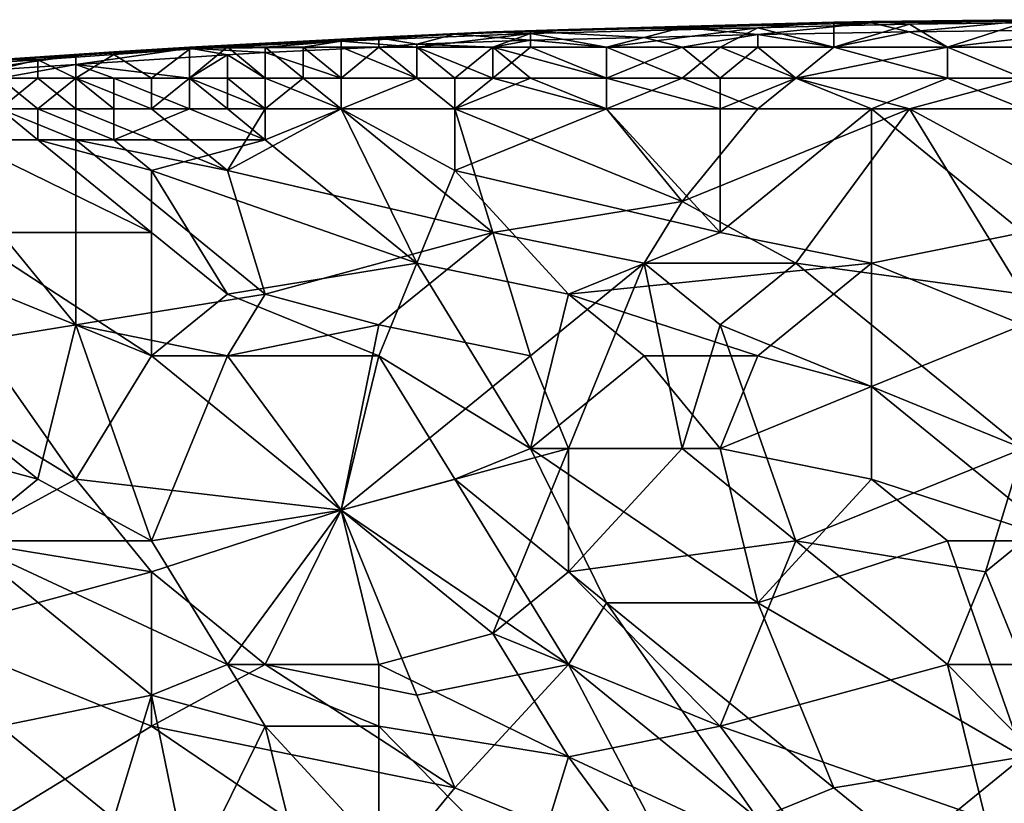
# Model space of a CAD drawing. Extents: x -0.7 to 0.7, y -0.35 to 0.35.
# Tile 127 of 226: x -0.14 to -0.04, y 0.27 to 0.35. Entities that reach past the tile are written whole.
import ezdxf

# ---------------------------------------------------------------- set-up
doc = ezdxf.new("R2010")
doc.units = 0

msp = doc.modelspace()

# ---------------------------------------------------------------- linework, layer by layer
for points in [[(-0.080158, 0.348745, 0.42714), (-0.061066, 0.348931, 0.432032), (-0.053428, 0.349478, 0.42714)], [(-0.080158, 0.348745, 0.42714), (-0.053428, 0.349478, 0.42714), (-0.068703, 0.348951, 0.422247)], [(-0.068703, 0.348951, 0.422247), (-0.053428, 0.349478, 0.42714), (-0.04961, 0.349409, 0.422247)], [(-0.068703, 0.348951, 0.422247), (-0.04961, 0.349409, 0.422247), (-0.061066, 0.348231, 0.417355)], [(-0.061066, 0.348931, 0.432032), (-0.053428, 0.349129, 0.432032), (-0.053428, 0.349478, 0.42714)], [(-0.061066, 0.348231, 0.417355), (-0.04961, 0.349409, 0.422247), (-0.045791, 0.348501, 0.417355)], [(-0.053428, 0.349129, 0.432032), (-0.045791, 0.349275, 0.432032), (-0.04961, 0.34955, 0.42714)], [(-0.053428, 0.349478, 0.42714), (-0.053428, 0.349129, 0.432032), (-0.04961, 0.34955, 0.42714)], [(-0.053428, 0.349478, 0.42714), (-0.04961, 0.34955, 0.42714), (-0.04961, 0.349409, 0.422247)], [(-0.053428, 0.349129, 0.432032), (-0.053428, 0.346971, 0.435542), (-0.045791, 0.349275, 0.432032)], [(-0.053428, 0.346971, 0.435542), (-0.041973, 0.346971, 0.435697), (-0.045791, 0.349275, 0.432032)], [(-0.04961, 0.34955, 0.42714), (-0.045791, 0.349275, 0.432032), (-0.034336, 0.349735, 0.42714)], [(-0.04961, 0.34955, 0.42714), (-0.034336, 0.349735, 0.42714), (-0.034336, 0.349602, 0.422247)], [(-0.04961, 0.349409, 0.422247), (-0.04961, 0.34955, 0.42714), (-0.034336, 0.349602, 0.422247)], [(-0.04961, 0.349409, 0.422247), (-0.034336, 0.349602, 0.422247), (-0.045791, 0.348501, 0.417355)], [(-0.045791, 0.349275, 0.432032), (-0.034336, 0.349431, 0.432032), (-0.034336, 0.349735, 0.42714)], [(-0.045791, 0.348501, 0.417355), (-0.034336, 0.349602, 0.422247), (-0.026699, 0.348743, 0.417355)], [(-0.045791, 0.349275, 0.432032), (-0.041973, 0.346971, 0.435697), (-0.034336, 0.349431, 0.432032)], [(-0.041973, 0.346971, 0.435697), (-0.034336, 0.346971, 0.43582), (-0.034336, 0.349431, 0.432032)], [(-0.10307, 0.347566, 0.432032), (-0.083977, 0.348341, 0.432032), (-0.087796, 0.348501, 0.42714)], [(-0.099251, 0.347991, 0.42714), (-0.10307, 0.347566, 0.432032), (-0.087796, 0.348501, 0.42714)], [(-0.10307, 0.347566, 0.432032), (-0.095433, 0.346971, 0.433956), (-0.083977, 0.348341, 0.432032)], [(-0.099251, 0.347991, 0.42714), (-0.087796, 0.348501, 0.42714), (-0.091614, 0.348272, 0.422247)], [(-0.099251, 0.347905, 0.422247), (-0.099251, 0.347991, 0.42714), (-0.091614, 0.348272, 0.422247)], [(-0.099251, 0.347905, 0.422247), (-0.091614, 0.348272, 0.422247), (-0.095433, 0.347262, 0.417355)], [(-0.095433, 0.346971, 0.433956), (-0.087796, 0.346971, 0.434436), (-0.083977, 0.348341, 0.432032)], [(-0.095433, 0.347262, 0.417355), (-0.091614, 0.348272, 0.422247), (-0.083977, 0.347662, 0.417355)], [(-0.091614, 0.348272, 0.422247), (-0.087796, 0.348501, 0.42714), (-0.083977, 0.348536, 0.422247)], [(-0.091614, 0.348272, 0.422247), (-0.083977, 0.348536, 0.422247), (-0.083977, 0.347662, 0.417355)], [(-0.087796, 0.348501, 0.42714), (-0.083977, 0.348341, 0.432032), (-0.080158, 0.348745, 0.42714)], [(-0.087796, 0.348501, 0.42714), (-0.080158, 0.348745, 0.42714), (-0.083977, 0.348536, 0.422247)], [(-0.087796, 0.346971, 0.434436), (-0.07634, 0.346971, 0.434913), (-0.083977, 0.348341, 0.432032)], [(-0.083977, 0.348536, 0.422247), (-0.080158, 0.348745, 0.42714), (-0.068703, 0.348951, 0.422247)], [(-0.083977, 0.348536, 0.422247), (-0.068703, 0.348951, 0.422247), (-0.072521, 0.347955, 0.417355)], [(-0.083977, 0.348341, 0.432032), (-0.07634, 0.346971, 0.434913), (-0.061066, 0.348931, 0.432032)], [(-0.083977, 0.348341, 0.432032), (-0.061066, 0.348931, 0.432032), (-0.080158, 0.348745, 0.42714)], [(-0.083977, 0.347662, 0.417355), (-0.083977, 0.348536, 0.422247), (-0.072521, 0.347955, 0.417355)], [(-0.07634, 0.346971, 0.434913), (-0.064884, 0.346971, 0.435263), (-0.061066, 0.348931, 0.432032)], [(-0.072521, 0.347955, 0.417355), (-0.068703, 0.348951, 0.422247), (-0.061066, 0.348231, 0.417355)], [(-0.061066, 0.348231, 0.417355), (-0.068703, 0.346971, 0.415225), (-0.072521, 0.347955, 0.417355)], [(-0.061066, 0.346971, 0.414947), (-0.068703, 0.346971, 0.415225), (-0.061066, 0.348231, 0.417355)], [(-0.064884, 0.346971, 0.435263), (-0.053428, 0.346971, 0.435542), (-0.061066, 0.348931, 0.432032)], [(-0.061066, 0.348931, 0.432032), (-0.053428, 0.346971, 0.435542), (-0.053428, 0.349129, 0.432032)], [(-0.045791, 0.348501, 0.417355), (-0.053428, 0.346971, 0.414718), (-0.061066, 0.348231, 0.417355)], [(-0.053428, 0.346971, 0.414718), (-0.061066, 0.346971, 0.414947), (-0.061066, 0.348231, 0.417355)], [(-0.041973, 0.346971, 0.414487), (-0.053428, 0.346971, 0.414718), (-0.045791, 0.348501, 0.417355)], [(-0.026699, 0.348743, 0.417355), (-0.041973, 0.346971, 0.414487), (-0.045791, 0.348501, 0.417355)], [(-0.026699, 0.346971, 0.414258), (-0.041973, 0.346971, 0.414487), (-0.026699, 0.348743, 0.417355)], [(-0.118344, 0.346986, 0.42714), (-0.114525, 0.346997, 0.432032), (-0.099251, 0.347991, 0.42714)], [(-0.118344, 0.346986, 0.42714), (-0.099251, 0.347991, 0.42714), (-0.099251, 0.347905, 0.422247)], [(-0.099251, 0.346971, 0.417095), (-0.118344, 0.346865, 0.422247), (-0.099251, 0.347905, 0.422247)], [(-0.118344, 0.346865, 0.422247), (-0.118344, 0.346986, 0.42714), (-0.099251, 0.347905, 0.422247)], [(-0.114525, 0.346997, 0.432032), (-0.10307, 0.347566, 0.432032), (-0.099251, 0.347991, 0.42714)], [(-0.114525, 0.346997, 0.432032), (-0.110707, 0.346971, 0.43253), (-0.10307, 0.347566, 0.432032)], [(-0.110707, 0.346971, 0.43253), (-0.106888, 0.346971, 0.432946), (-0.10307, 0.347566, 0.432032)], [(-0.106888, 0.346971, 0.432946), (-0.10307, 0.346971, 0.433328), (-0.10307, 0.347566, 0.432032)], [(-0.10307, 0.346971, 0.433328), (-0.095433, 0.346971, 0.433956), (-0.10307, 0.347566, 0.432032)], [(-0.095433, 0.347262, 0.417355), (-0.099251, 0.346971, 0.417095), (-0.099251, 0.347905, 0.422247)], [(-0.095433, 0.346971, 0.416697), (-0.099251, 0.346971, 0.417095), (-0.095433, 0.347262, 0.417355)], [(-0.083977, 0.347662, 0.417355), (-0.087796, 0.346971, 0.416127), (-0.095433, 0.347262, 0.417355)], [(-0.087796, 0.346971, 0.416127), (-0.095433, 0.346971, 0.416697), (-0.095433, 0.347262, 0.417355)], [(-0.083977, 0.346971, 0.4159), (-0.087796, 0.346971, 0.416127), (-0.083977, 0.347662, 0.417355)], [(-0.072521, 0.347955, 0.417355), (-0.07634, 0.346971, 0.415542), (-0.083977, 0.347662, 0.417355)], [(-0.07634, 0.346971, 0.415542), (-0.083977, 0.346971, 0.4159), (-0.083977, 0.347662, 0.417355)], [(-0.068703, 0.346971, 0.415225), (-0.07634, 0.346971, 0.415542), (-0.072521, 0.347955, 0.417355)], [(-0.137437, 0.345724, 0.42714), (-0.133618, 0.345692, 0.432032), (-0.125981, 0.3465, 0.42714)], [(-0.137437, 0.345724, 0.42714), (-0.125981, 0.3465, 0.42714), (-0.1298, 0.346127, 0.422247)], [(-0.133618, 0.345692, 0.432032), (-0.125981, 0.346233, 0.432032), (-0.125981, 0.3465, 0.42714)], [(-0.133618, 0.345692, 0.432032), (-0.1298, 0.343863, 0.43548), (-0.125981, 0.346233, 0.432032)], [(-0.1298, 0.34523, 0.417355), (-0.118344, 0.346865, 0.422247), (-0.114525, 0.346202, 0.417355)], [(-0.1298, 0.346127, 0.422247), (-0.125981, 0.3465, 0.42714), (-0.118344, 0.346865, 0.422247)], [(-0.1298, 0.346127, 0.422247), (-0.118344, 0.346865, 0.422247), (-0.1298, 0.34523, 0.417355)], [(-0.1298, 0.343863, 0.43548), (-0.122163, 0.343863, 0.435929), (-0.125981, 0.346233, 0.432032)], [(-0.118344, 0.346986, 0.42714), (-0.125981, 0.346233, 0.432032), (-0.118344, 0.346753, 0.432032)], [(-0.125981, 0.3465, 0.42714), (-0.125981, 0.346233, 0.432032), (-0.118344, 0.346986, 0.42714)], [(-0.125981, 0.3465, 0.42714), (-0.118344, 0.346986, 0.42714), (-0.118344, 0.346865, 0.422247)], [(-0.125981, 0.346233, 0.432032), (-0.122163, 0.343863, 0.435929), (-0.118344, 0.346753, 0.432032)], [(-0.122163, 0.343863, 0.435929), (-0.118344, 0.343863, 0.436112), (-0.118344, 0.346753, 0.432032)], [(-0.114525, 0.346997, 0.432032), (-0.118344, 0.343863, 0.436112), (-0.110707, 0.343863, 0.436388)], [(-0.118344, 0.346753, 0.432032), (-0.118344, 0.343863, 0.436112), (-0.114525, 0.346997, 0.432032)], [(-0.118344, 0.346986, 0.42714), (-0.118344, 0.346753, 0.432032), (-0.114525, 0.346997, 0.432032)], [(-0.118344, 0.346865, 0.422247), (-0.099251, 0.346971, 0.417095), (-0.110707, 0.346436, 0.417355)], [(-0.114525, 0.346202, 0.417355), (-0.118344, 0.346865, 0.422247), (-0.110707, 0.346436, 0.417355)], [(-0.110707, 0.343863, 0.436388), (-0.110707, 0.346971, 0.43253), (-0.114525, 0.346997, 0.432032)], [(-0.110707, 0.346436, 0.417355), (-0.110707, 0.343863, 0.413568), (-0.114525, 0.346202, 0.417355)], [(-0.099251, 0.346971, 0.417095), (-0.10307, 0.343863, 0.413274), (-0.110707, 0.346436, 0.417355)], [(-0.106888, 0.343863, 0.436476), (-0.106888, 0.346971, 0.432946), (-0.110707, 0.346971, 0.43253)], [(-0.110707, 0.343863, 0.436388), (-0.106888, 0.343863, 0.436476), (-0.110707, 0.346971, 0.43253)], [(-0.10307, 0.343863, 0.413274), (-0.110707, 0.343863, 0.413568), (-0.110707, 0.346436, 0.417355)], [(-0.10307, 0.343863, 0.436568), (-0.10307, 0.346971, 0.433328), (-0.106888, 0.346971, 0.432946)], [(-0.106888, 0.343863, 0.436476), (-0.10307, 0.343863, 0.436568), (-0.106888, 0.346971, 0.432946)], [(-0.095433, 0.343863, 0.436678), (-0.095433, 0.346971, 0.433956), (-0.10307, 0.346971, 0.433328)], [(-0.10307, 0.343863, 0.436568), (-0.095433, 0.343863, 0.436678), (-0.10307, 0.346971, 0.433328)], [(-0.10307, 0.343863, 0.413274), (-0.099251, 0.346971, 0.417095), (-0.095433, 0.343863, 0.413077)], [(-0.095433, 0.343863, 0.413077), (-0.099251, 0.346971, 0.417095), (-0.095433, 0.346971, 0.416697)], [(-0.095433, 0.343863, 0.436678), (-0.091614, 0.343863, 0.436729), (-0.095433, 0.346971, 0.433956)], [(-0.087796, 0.343863, 0.412935), (-0.095433, 0.346971, 0.416697), (-0.087796, 0.346971, 0.416127)], [(-0.095433, 0.343863, 0.413077), (-0.095433, 0.346971, 0.416697), (-0.087796, 0.343863, 0.412935)], [(-0.091614, 0.343863, 0.436729), (-0.087796, 0.346971, 0.434436), (-0.095433, 0.346971, 0.433956)], [(-0.091614, 0.343863, 0.436729), (-0.083977, 0.343863, 0.436769), (-0.087796, 0.346971, 0.434436)], [(-0.07634, 0.343863, 0.436832), (-0.07634, 0.346971, 0.434913), (-0.087796, 0.346971, 0.434436)], [(-0.083977, 0.343863, 0.436769), (-0.07634, 0.343863, 0.436832), (-0.087796, 0.346971, 0.434436)], [(-0.087796, 0.343863, 0.412935), (-0.083977, 0.346971, 0.4159), (-0.07634, 0.343863, 0.412814)], [(-0.087796, 0.343863, 0.412935), (-0.087796, 0.346971, 0.416127), (-0.083977, 0.346971, 0.4159)], [(-0.07634, 0.343863, 0.412814), (-0.083977, 0.346971, 0.4159), (-0.07634, 0.346971, 0.415542)], [(-0.07634, 0.343863, 0.412814), (-0.068703, 0.346971, 0.415225), (-0.064884, 0.343863, 0.412747)], [(-0.068703, 0.343863, 0.43685), (-0.064884, 0.346971, 0.435263), (-0.07634, 0.346971, 0.434913)], [(-0.07634, 0.343863, 0.436832), (-0.068703, 0.343863, 0.43685), (-0.07634, 0.346971, 0.434913)], [(-0.07634, 0.343863, 0.412814), (-0.07634, 0.346971, 0.415542), (-0.068703, 0.346971, 0.415225)], [(-0.068703, 0.343863, 0.43685), (-0.057247, 0.343863, 0.436879), (-0.064884, 0.346971, 0.435263)], [(-0.064884, 0.343863, 0.412747), (-0.068703, 0.346971, 0.415225), (-0.061066, 0.346971, 0.414947)], [(-0.064884, 0.343863, 0.412747), (-0.061066, 0.346971, 0.414947), (-0.057247, 0.343863, 0.412707)], [(-0.057247, 0.343863, 0.436879), (-0.053428, 0.346971, 0.435542), (-0.064884, 0.346971, 0.435263)], [(-0.057247, 0.343863, 0.412707), (-0.061066, 0.346971, 0.414947), (-0.053428, 0.346971, 0.414718)], [(-0.057247, 0.343863, 0.436879), (-0.034336, 0.343863, 0.43692), (-0.041973, 0.346971, 0.435697)], [(-0.057247, 0.343863, 0.436879), (-0.041973, 0.346971, 0.435697), (-0.053428, 0.346971, 0.435542)], [(-0.057247, 0.343863, 0.412707), (-0.053428, 0.346971, 0.414718), (-0.041973, 0.343863, 0.412666)], [(-0.041973, 0.343863, 0.412666), (-0.053428, 0.346971, 0.414718), (-0.041973, 0.346971, 0.414487)], [(-0.034336, 0.343863, 0.412634), (-0.041973, 0.346971, 0.414487), (-0.026699, 0.346971, 0.414258)], [(-0.034336, 0.343863, 0.43692), (-0.034336, 0.346971, 0.43582), (-0.041973, 0.346971, 0.435697)], [(-0.041973, 0.343863, 0.412666), (-0.041973, 0.346971, 0.414487), (-0.034336, 0.343863, 0.412634)], [(-0.148893, 0.34486, 0.422247), (-0.1298, 0.346127, 0.422247), (-0.141255, 0.34449, 0.417355)], [(-0.148893, 0.34486, 0.422247), (-0.137437, 0.345724, 0.42714), (-0.1298, 0.346127, 0.422247)], [(-0.145074, 0.344958, 0.432032), (-0.133618, 0.345692, 0.432032), (-0.137437, 0.345724, 0.42714)], [(-0.145074, 0.344958, 0.432032), (-0.141255, 0.343863, 0.434526), (-0.133618, 0.345692, 0.432032)], [(-0.141255, 0.34449, 0.417355), (-0.1298, 0.346127, 0.422247), (-0.1298, 0.34523, 0.417355)], [(-0.141255, 0.343863, 0.434526), (-0.133618, 0.343863, 0.43518), (-0.133618, 0.345692, 0.432032)], [(-0.133618, 0.343863, 0.43518), (-0.1298, 0.343863, 0.43548), (-0.133618, 0.345692, 0.432032)], [(-0.114525, 0.346202, 0.417355), (-0.118344, 0.343863, 0.413944), (-0.1298, 0.34523, 0.417355)], [(-0.114525, 0.343863, 0.413743), (-0.118344, 0.343863, 0.413944), (-0.114525, 0.346202, 0.417355)], [(-0.110707, 0.343863, 0.413568), (-0.114525, 0.343863, 0.413743), (-0.114525, 0.346202, 0.417355)], [(-0.1298, 0.34523, 0.417355), (-0.137437, 0.343863, 0.415574), (-0.141255, 0.34449, 0.417355)], [(-0.1298, 0.343863, 0.414822), (-0.137437, 0.343863, 0.415574), (-0.1298, 0.34523, 0.417355)], [(-0.125981, 0.343863, 0.414486), (-0.1298, 0.343863, 0.414822), (-0.1298, 0.34523, 0.417355)], [(-0.118344, 0.343863, 0.413944), (-0.125981, 0.343863, 0.414486), (-0.1298, 0.34523, 0.417355)], [(-0.137437, 0.340756, 0.436773), (-0.133618, 0.343863, 0.43518), (-0.141255, 0.343863, 0.434526)], [(-0.137437, 0.340756, 0.436773), (-0.1298, 0.340756, 0.436839), (-0.133618, 0.343863, 0.43518)], [(-0.133618, 0.340756, 0.412729), (-0.137437, 0.343863, 0.415574), (-0.1298, 0.343863, 0.414822)], [(-0.137437, 0.340756, 0.412815), (-0.137437, 0.343863, 0.415574), (-0.133618, 0.340756, 0.412729)], [(-0.133618, 0.340756, 0.412729), (-0.1298, 0.343863, 0.414822), (-0.125981, 0.340756, 0.412649)], [(-0.1298, 0.340756, 0.436839), (-0.1298, 0.343863, 0.43548), (-0.133618, 0.343863, 0.43518)], [(-0.122163, 0.340756, 0.436866), (-0.122163, 0.343863, 0.435929), (-0.1298, 0.343863, 0.43548)], [(-0.1298, 0.340756, 0.436839), (-0.122163, 0.340756, 0.436866), (-0.1298, 0.343863, 0.43548)], [(-0.125981, 0.340756, 0.412649), (-0.1298, 0.343863, 0.414822), (-0.125981, 0.343863, 0.414486)], [(-0.118344, 0.340756, 0.41259), (-0.125981, 0.343863, 0.414486), (-0.118344, 0.343863, 0.413944)], [(-0.125981, 0.340756, 0.412649), (-0.125981, 0.343863, 0.414486), (-0.118344, 0.340756, 0.41259)], [(-0.122163, 0.340756, 0.436866), (-0.110707, 0.340756, 0.436896), (-0.118344, 0.343863, 0.436112)], [(-0.122163, 0.340756, 0.436866), (-0.118344, 0.343863, 0.436112), (-0.122163, 0.343863, 0.435929)], [(-0.110707, 0.340756, 0.436896), (-0.110707, 0.343863, 0.436388), (-0.118344, 0.343863, 0.436112)], [(-0.114525, 0.340756, 0.412573), (-0.118344, 0.343863, 0.413944), (-0.114525, 0.343863, 0.413743)], [(-0.118344, 0.340756, 0.41259), (-0.118344, 0.343863, 0.413944), (-0.114525, 0.340756, 0.412573)], [(-0.110707, 0.340756, 0.412555), (-0.114525, 0.343863, 0.413743), (-0.110707, 0.343863, 0.413568)], [(-0.114525, 0.340756, 0.412573), (-0.114525, 0.343863, 0.413743), (-0.110707, 0.340756, 0.412555)], [(-0.110707, 0.340756, 0.412555), (-0.110707, 0.343863, 0.413568), (-0.10307, 0.340756, 0.412532)], [(-0.110707, 0.340756, 0.436896), (-0.106888, 0.343863, 0.436476), (-0.110707, 0.343863, 0.436388)], [(-0.110707, 0.340756, 0.436896), (-0.10307, 0.340756, 0.436913), (-0.106888, 0.343863, 0.436476)], [(-0.10307, 0.340756, 0.412532), (-0.110707, 0.343863, 0.413568), (-0.10307, 0.343863, 0.413274)], [(-0.10307, 0.340756, 0.436913), (-0.10307, 0.343863, 0.436568), (-0.106888, 0.343863, 0.436476)], [(-0.095433, 0.343863, 0.436678), (-0.10307, 0.343863, 0.436568), (-0.10307, 0.340756, 0.436913)], [(-0.091614, 0.340756, 0.436936), (-0.095433, 0.343863, 0.436678), (-0.10307, 0.340756, 0.436913)], [(-0.10307, 0.340756, 0.412532), (-0.095433, 0.343863, 0.413077), (-0.091614, 0.340756, 0.412491)], [(-0.10307, 0.340756, 0.412532), (-0.10307, 0.343863, 0.413274), (-0.095433, 0.343863, 0.413077)], [(-0.091614, 0.343863, 0.436729), (-0.095433, 0.343863, 0.436678), (-0.091614, 0.340756, 0.436936)], [(-0.091614, 0.340756, 0.412491), (-0.095433, 0.343863, 0.413077), (-0.087796, 0.343863, 0.412935)], [(-0.07634, 0.340756, 0.436942), (-0.083977, 0.343863, 0.436769), (-0.091614, 0.340756, 0.436936)], [(-0.091614, 0.340756, 0.412491), (-0.087796, 0.343863, 0.412935), (-0.07634, 0.340756, 0.412518)], [(-0.083977, 0.343863, 0.436769), (-0.091614, 0.343863, 0.436729), (-0.091614, 0.340756, 0.436936)], [(-0.07634, 0.340756, 0.412518), (-0.087796, 0.343863, 0.412935), (-0.07634, 0.343863, 0.412814)], [(-0.07634, 0.343863, 0.436832), (-0.083977, 0.343863, 0.436769), (-0.07634, 0.340756, 0.436942)], [(-0.068703, 0.343863, 0.43685), (-0.07634, 0.343863, 0.436832), (-0.07634, 0.340756, 0.436942)], [(-0.07634, 0.340756, 0.412518), (-0.07634, 0.343863, 0.412814), (-0.064884, 0.340756, 0.41252)], [(-0.061066, 0.340756, 0.436943), (-0.068703, 0.343863, 0.43685), (-0.07634, 0.340756, 0.436942)], [(-0.064884, 0.340756, 0.41252), (-0.07634, 0.343863, 0.412814), (-0.064884, 0.343863, 0.412747)], [(-0.057247, 0.343863, 0.436879), (-0.068703, 0.343863, 0.43685), (-0.061066, 0.340756, 0.436943)], [(-0.064884, 0.340756, 0.41252), (-0.057247, 0.343863, 0.412707), (-0.04961, 0.340756, 0.412516)], [(-0.064884, 0.340756, 0.41252), (-0.064884, 0.343863, 0.412747), (-0.057247, 0.343863, 0.412707)], [(-0.061066, 0.340756, 0.436943), (-0.045791, 0.340756, 0.436955), (-0.057247, 0.343863, 0.436879)], [(-0.034336, 0.343863, 0.43692), (-0.057247, 0.343863, 0.436879), (-0.045791, 0.340756, 0.436955)], [(-0.04961, 0.340756, 0.412516), (-0.057247, 0.343863, 0.412707), (-0.041973, 0.343863, 0.412666)], [(-0.04961, 0.340756, 0.412516), (-0.041973, 0.343863, 0.412666), (-0.034336, 0.340756, 0.412519)], [(-0.034336, 0.334542, 0.436967), (-0.034336, 0.343863, 0.43692), (-0.045791, 0.340756, 0.436955)], [(-0.034336, 0.340756, 0.412519), (-0.041973, 0.343863, 0.412666), (-0.034336, 0.343863, 0.412634)], [(-0.145074, 0.337649, 0.436866), (-0.1298, 0.337649, 0.436908), (-0.137437, 0.340756, 0.436773)], [(-0.141255, 0.337649, 0.412511), (-0.137437, 0.340756, 0.412815), (-0.133618, 0.337649, 0.412512)], [(-0.133618, 0.337649, 0.412512), (-0.137437, 0.340756, 0.412815), (-0.133618, 0.340756, 0.412729)], [(-0.1298, 0.337649, 0.436908), (-0.1298, 0.340756, 0.436839), (-0.137437, 0.340756, 0.436773)], [(-0.125981, 0.337649, 0.412499), (-0.133618, 0.340756, 0.412729), (-0.125981, 0.340756, 0.412649)], [(-0.133618, 0.337649, 0.412512), (-0.133618, 0.340756, 0.412729), (-0.125981, 0.337649, 0.412499)], [(-0.114525, 0.334542, 0.436936), (-0.122163, 0.340756, 0.436866), (-0.1298, 0.340756, 0.436839)], [(-0.1298, 0.337649, 0.436908), (-0.114525, 0.334542, 0.436936), (-0.1298, 0.340756, 0.436839)], [(-0.125981, 0.337649, 0.412499), (-0.118344, 0.340756, 0.41259), (-0.110707, 0.337649, 0.412523)], [(-0.125981, 0.337649, 0.412499), (-0.125981, 0.340756, 0.412649), (-0.118344, 0.340756, 0.41259)], [(-0.114525, 0.334542, 0.436936), (-0.110707, 0.340756, 0.436896), (-0.122163, 0.340756, 0.436866)], [(-0.110707, 0.337649, 0.412523), (-0.118344, 0.340756, 0.41259), (-0.114525, 0.340756, 0.412573)], [(-0.110707, 0.337649, 0.412523), (-0.114525, 0.340756, 0.412573), (-0.110707, 0.340756, 0.412555)], [(-0.10307, 0.340756, 0.436913), (-0.110707, 0.340756, 0.436896), (-0.114525, 0.334542, 0.436936)], [(-0.087796, 0.328327, 0.436953), (-0.10307, 0.340756, 0.436913), (-0.114525, 0.334542, 0.436936)], [(-0.110707, 0.337649, 0.412523), (-0.110707, 0.340756, 0.412555), (-0.10307, 0.340756, 0.412532)], [(-0.095433, 0.32522, 0.412483), (-0.110707, 0.337649, 0.412523), (-0.10307, 0.340756, 0.412532)], [(-0.091614, 0.334542, 0.412518), (-0.10307, 0.340756, 0.412532), (-0.091614, 0.340756, 0.412491)], [(-0.10307, 0.340756, 0.436913), (-0.087796, 0.328327, 0.436953), (-0.091614, 0.340756, 0.436936)], [(-0.095433, 0.32522, 0.412483), (-0.10307, 0.340756, 0.412532), (-0.091614, 0.334542, 0.412518)], [(-0.091614, 0.340756, 0.412491), (-0.07634, 0.340756, 0.412518), (-0.091614, 0.334542, 0.412518)], [(-0.068703, 0.331434, 0.436975), (-0.07634, 0.340756, 0.436942), (-0.091614, 0.340756, 0.436936)], [(-0.087796, 0.328327, 0.436953), (-0.068703, 0.331434, 0.436975), (-0.091614, 0.340756, 0.436936)], [(-0.064884, 0.328327, 0.412484), (-0.091614, 0.334542, 0.412518), (-0.07634, 0.340756, 0.412518)], [(-0.068703, 0.331434, 0.436975), (-0.061066, 0.340756, 0.436943), (-0.07634, 0.340756, 0.436942)], [(-0.064884, 0.328327, 0.412484), (-0.07634, 0.340756, 0.412518), (-0.064884, 0.340756, 0.41252)], [(-0.068703, 0.331434, 0.436975), (-0.057247, 0.32522, 0.436982), (-0.045791, 0.340756, 0.436955)], [(-0.068703, 0.331434, 0.436975), (-0.045791, 0.340756, 0.436955), (-0.061066, 0.340756, 0.436943)], [(-0.064884, 0.328327, 0.412484), (-0.064884, 0.340756, 0.41252), (-0.04961, 0.340756, 0.412516)], [(-0.04961, 0.32522, 0.412481), (-0.064884, 0.328327, 0.412484), (-0.04961, 0.340756, 0.412516)], [(-0.034336, 0.322112, 0.436974), (-0.045791, 0.340756, 0.436955), (-0.057247, 0.32522, 0.436982)], [(-0.034336, 0.328327, 0.412483), (-0.04961, 0.340756, 0.412516), (-0.034336, 0.340756, 0.412519)], [(-0.04961, 0.32522, 0.412481), (-0.04961, 0.340756, 0.412516), (-0.034336, 0.328327, 0.412483)], [(-0.045791, 0.340756, 0.436955), (-0.034336, 0.322112, 0.436974), (-0.034336, 0.334542, 0.436967)], [(-0.148893, 0.315898, 0.436918), (-0.1298, 0.319005, 0.436935), (-0.145074, 0.337649, 0.436866)], [(-0.1298, 0.319005, 0.436935), (-0.1298, 0.337649, 0.436908), (-0.145074, 0.337649, 0.436866)], [(-0.141255, 0.337649, 0.412511), (-0.133618, 0.337649, 0.412512), (-0.122163, 0.328327, 0.412487)], [(-0.141255, 0.328327, 0.412489), (-0.141255, 0.337649, 0.412511), (-0.122163, 0.328327, 0.412487)], [(-0.122163, 0.334542, 0.412512), (-0.133618, 0.337649, 0.412512), (-0.125981, 0.337649, 0.412499)], [(-0.122163, 0.328327, 0.412487), (-0.133618, 0.337649, 0.412512), (-0.122163, 0.334542, 0.412512)], [(-0.110707, 0.322112, 0.436937), (-0.114525, 0.334542, 0.436936), (-0.1298, 0.337649, 0.436908)], [(-0.110707, 0.322112, 0.436937), (-0.1298, 0.337649, 0.436908), (-0.1298, 0.319005, 0.436935)], [(-0.122163, 0.334542, 0.412512), (-0.125981, 0.337649, 0.412499), (-0.110707, 0.337649, 0.412523)], [(-0.095433, 0.32522, 0.412483), (-0.122163, 0.334542, 0.412512), (-0.110707, 0.337649, 0.412523)], [(-0.114525, 0.322112, 0.412476), (-0.122163, 0.334542, 0.412512), (-0.095433, 0.32522, 0.412483)], [(-0.122163, 0.328327, 0.412487), (-0.122163, 0.334542, 0.412512), (-0.114525, 0.322112, 0.412476)], [(-0.110707, 0.322112, 0.436937), (-0.087796, 0.328327, 0.436953), (-0.114525, 0.334542, 0.436936)], [(-0.095433, 0.32522, 0.412483), (-0.091614, 0.334542, 0.412518), (-0.080158, 0.322112, 0.412503)], [(-0.080158, 0.322112, 0.412503), (-0.091614, 0.334542, 0.412518), (-0.064884, 0.328327, 0.412484)], [(-0.087796, 0.328327, 0.436953), (-0.072521, 0.32522, 0.436956), (-0.068703, 0.331434, 0.436975)], [(-0.072521, 0.32522, 0.436956), (-0.057247, 0.32522, 0.436982), (-0.068703, 0.331434, 0.436975)], [(-0.122163, 0.315898, 0.412477), (-0.145074, 0.32522, 0.412498), (-0.141255, 0.328327, 0.412489)], [(-0.122163, 0.315898, 0.412477), (-0.141255, 0.328327, 0.412489), (-0.122163, 0.328327, 0.412487)], [(-0.122163, 0.315898, 0.412477), (-0.122163, 0.328327, 0.412487), (-0.114525, 0.322112, 0.412476)], [(-0.110707, 0.322112, 0.436937), (-0.099251, 0.319005, 0.436976), (-0.087796, 0.328327, 0.436953)], [(-0.099251, 0.319005, 0.436976), (-0.083977, 0.315898, 0.436962), (-0.087796, 0.328327, 0.436953)], [(-0.083977, 0.315898, 0.436962), (-0.072521, 0.32522, 0.436956), (-0.087796, 0.328327, 0.436953)], [(-0.080158, 0.322112, 0.412503), (-0.064884, 0.328327, 0.412484), (-0.04961, 0.32522, 0.412481)], [(-0.034336, 0.319005, 0.41248), (-0.04961, 0.32522, 0.412481), (-0.034336, 0.328327, 0.412483)], [(-0.1298, 0.303469, 0.412455), (-0.145074, 0.31279, 0.412494), (-0.145074, 0.32522, 0.412498)], [(-0.1298, 0.303469, 0.412455), (-0.145074, 0.32522, 0.412498), (-0.122163, 0.315898, 0.412477)], [(-0.099251, 0.315898, 0.412492), (-0.114525, 0.322112, 0.412476), (-0.095433, 0.32522, 0.412483)], [(-0.083977, 0.306576, 0.412472), (-0.099251, 0.315898, 0.412492), (-0.095433, 0.32522, 0.412483)], [(-0.083977, 0.306576, 0.412472), (-0.095433, 0.32522, 0.412483), (-0.080158, 0.322112, 0.412503)], [(-0.080158, 0.306576, 0.436989), (-0.072521, 0.32522, 0.436956), (-0.083977, 0.315898, 0.436962)], [(-0.061066, 0.315898, 0.412468), (-0.080158, 0.322112, 0.412503), (-0.04961, 0.32522, 0.412481)], [(-0.080158, 0.306576, 0.436989), (-0.068703, 0.306576, 0.437004), (-0.072521, 0.32522, 0.436956)], [(-0.064884, 0.319005, 0.436991), (-0.057247, 0.32522, 0.436982), (-0.072521, 0.32522, 0.436956)], [(-0.068703, 0.306576, 0.437004), (-0.064884, 0.319005, 0.436991), (-0.072521, 0.32522, 0.436956)], [(-0.064884, 0.319005, 0.436991), (-0.034336, 0.306576, 0.436995), (-0.057247, 0.32522, 0.436982)], [(-0.061066, 0.315898, 0.412468), (-0.04961, 0.32522, 0.412481), (-0.04961, 0.31279, 0.412469)], [(-0.034336, 0.306576, 0.436995), (-0.034336, 0.322112, 0.436974), (-0.057247, 0.32522, 0.436982)], [(-0.04961, 0.31279, 0.412469), (-0.04961, 0.32522, 0.412481), (-0.034336, 0.319005, 0.41248)], [(-0.110707, 0.322112, 0.436937), (-0.1298, 0.319005, 0.436935), (-0.114525, 0.315898, 0.43693)], [(-0.122163, 0.315898, 0.412477), (-0.114525, 0.322112, 0.412476), (-0.099251, 0.315898, 0.412492)], [(-0.114525, 0.315898, 0.43693), (-0.099251, 0.319005, 0.436976), (-0.110707, 0.322112, 0.436937)], [(-0.083977, 0.306576, 0.412472), (-0.080158, 0.322112, 0.412503), (-0.072521, 0.315898, 0.412477)], [(-0.072521, 0.315898, 0.412477), (-0.080158, 0.322112, 0.412503), (-0.061066, 0.315898, 0.412468)], [(-0.148893, 0.315898, 0.436918), (-0.133618, 0.303469, 0.43696), (-0.1298, 0.319005, 0.436935)], [(-0.133618, 0.303469, 0.43696), (-0.122163, 0.297254, 0.436943), (-0.1298, 0.319005, 0.436935)], [(-0.122163, 0.297254, 0.436943), (-0.114525, 0.315898, 0.43693), (-0.1298, 0.319005, 0.436935)], [(-0.10307, 0.300361, 0.436964), (-0.099251, 0.319005, 0.436976), (-0.114525, 0.315898, 0.43693)], [(-0.10307, 0.300361, 0.436964), (-0.083977, 0.315898, 0.436962), (-0.099251, 0.319005, 0.436976)], [(-0.057247, 0.297254, 0.436983), (-0.064884, 0.319005, 0.436991), (-0.068703, 0.306576, 0.437004)], [(-0.057247, 0.297254, 0.436983), (-0.034336, 0.306576, 0.436995), (-0.064884, 0.319005, 0.436991)], [(-0.04961, 0.31279, 0.412469), (-0.034336, 0.319005, 0.41248), (-0.030517, 0.297254, 0.412425)], [(-0.15653, 0.309683, 0.436937), (-0.133618, 0.303469, 0.43696), (-0.148893, 0.315898, 0.436918)], [(-0.10307, 0.300361, 0.412438), (-0.1298, 0.303469, 0.412455), (-0.122163, 0.315898, 0.412477)], [(-0.10307, 0.300361, 0.412438), (-0.122163, 0.315898, 0.412477), (-0.099251, 0.315898, 0.412492)], [(-0.122163, 0.297254, 0.436943), (-0.10307, 0.300361, 0.436964), (-0.114525, 0.315898, 0.43693)], [(-0.10307, 0.300361, 0.412438), (-0.099251, 0.315898, 0.412492), (-0.091614, 0.303469, 0.41246)], [(-0.080158, 0.306576, 0.436989), (-0.083977, 0.315898, 0.436962), (-0.10307, 0.300361, 0.436964)], [(-0.083977, 0.306576, 0.412472), (-0.091614, 0.303469, 0.41246), (-0.099251, 0.315898, 0.412492)], [(-0.072521, 0.315898, 0.412477), (-0.064884, 0.306576, 0.412455), (-0.083977, 0.306576, 0.412472)], [(-0.072521, 0.315898, 0.412477), (-0.061066, 0.315898, 0.412468), (-0.064884, 0.306576, 0.412455)], [(-0.064884, 0.306576, 0.412455), (-0.061066, 0.315898, 0.412468), (-0.04961, 0.31279, 0.412469)], [(-0.141255, 0.297254, 0.412437), (-0.145074, 0.31279, 0.412494), (-0.1298, 0.303469, 0.412455)], [(-0.04961, 0.31279, 0.412469), (-0.04961, 0.303469, 0.412436), (-0.064884, 0.306576, 0.412455)], [(-0.04961, 0.31279, 0.412469), (-0.030517, 0.297254, 0.412425), (-0.04961, 0.303469, 0.412436)], [(-0.141255, 0.297254, 0.436958), (-0.133618, 0.303469, 0.43696), (-0.15653, 0.309683, 0.436937)], [(-0.087796, 0.287932, 0.436988), (-0.080158, 0.306576, 0.436989), (-0.10307, 0.300361, 0.436964)], [(-0.07634, 0.291039, 0.41245), (-0.091614, 0.303469, 0.41246), (-0.083977, 0.306576, 0.412472)], [(-0.087796, 0.287932, 0.436988), (-0.080158, 0.294147, 0.436956), (-0.080158, 0.306576, 0.436989)], [(-0.061066, 0.291039, 0.412428), (-0.083977, 0.306576, 0.412472), (-0.064884, 0.306576, 0.412455)], [(-0.07634, 0.291039, 0.41245), (-0.083977, 0.306576, 0.412472), (-0.061066, 0.291039, 0.412428)], [(-0.080158, 0.294147, 0.436956), (-0.068703, 0.306576, 0.437004), (-0.080158, 0.306576, 0.436989)], [(-0.057247, 0.297254, 0.436983), (-0.068703, 0.306576, 0.437004), (-0.080158, 0.294147, 0.436956)], [(-0.061066, 0.291039, 0.412428), (-0.064884, 0.306576, 0.412455), (-0.04961, 0.303469, 0.412436)], [(-0.038154, 0.294147, 0.436968), (-0.034336, 0.306576, 0.436995), (-0.057247, 0.297254, 0.436983)], [(-0.038154, 0.294147, 0.436968), (-0.030517, 0.300361, 0.436986), (-0.034336, 0.306576, 0.436995)], [(-0.141255, 0.297254, 0.436958), (-0.122163, 0.297254, 0.436943), (-0.133618, 0.303469, 0.43696)], [(-0.122163, 0.294147, 0.412442), (-0.141255, 0.297254, 0.412437), (-0.1298, 0.303469, 0.412455)], [(-0.122163, 0.294147, 0.412442), (-0.1298, 0.303469, 0.412455), (-0.10307, 0.300361, 0.412438)], [(-0.080158, 0.284825, 0.412429), (-0.10307, 0.300361, 0.412438), (-0.091614, 0.303469, 0.41246)], [(-0.080158, 0.284825, 0.412429), (-0.091614, 0.303469, 0.41246), (-0.07634, 0.291039, 0.41245)], [(-0.061066, 0.291039, 0.412428), (-0.04961, 0.303469, 0.412436), (-0.041973, 0.297254, 0.412426)], [(-0.041973, 0.297254, 0.412426), (-0.04961, 0.303469, 0.412436), (-0.030517, 0.297254, 0.412425)], [(-0.110707, 0.284825, 0.412411), (-0.122163, 0.294147, 0.412442), (-0.10307, 0.300361, 0.412438)], [(-0.114525, 0.284825, 0.436983), (-0.10307, 0.300361, 0.436964), (-0.122163, 0.297254, 0.436943)], [(-0.114525, 0.284825, 0.436983), (-0.099251, 0.284825, 0.43701), (-0.10307, 0.300361, 0.436964)], [(-0.095433, 0.281717, 0.412431), (-0.110707, 0.284825, 0.412411), (-0.10307, 0.300361, 0.412438)], [(-0.099251, 0.284825, 0.43701), (-0.087796, 0.287932, 0.436988), (-0.10307, 0.300361, 0.436964)], [(-0.095433, 0.281717, 0.412431), (-0.10307, 0.300361, 0.412438), (-0.080158, 0.284825, 0.412429)], [(-0.034336, 0.284825, 0.436998), (-0.030517, 0.300361, 0.436986), (-0.038154, 0.294147, 0.436968)], [(-0.145074, 0.287932, 0.412419), (-0.141255, 0.297254, 0.412437), (-0.122163, 0.294147, 0.412442)], [(-0.114525, 0.284825, 0.436983), (-0.122163, 0.297254, 0.436943), (-0.141255, 0.297254, 0.436958)], [(-0.122163, 0.281717, 0.436992), (-0.114525, 0.284825, 0.436983), (-0.141255, 0.297254, 0.436958)], [(-0.137437, 0.27861, 0.436986), (-0.122163, 0.281717, 0.436992), (-0.141255, 0.297254, 0.436958)], [(-0.064884, 0.27861, 0.437005), (-0.057247, 0.297254, 0.436983), (-0.080158, 0.294147, 0.436956)], [(-0.064884, 0.27861, 0.437005), (-0.041973, 0.284825, 0.436975), (-0.057247, 0.297254, 0.436983)], [(-0.034336, 0.275503, 0.41242), (-0.061066, 0.291039, 0.412428), (-0.041973, 0.297254, 0.412426)], [(-0.041973, 0.284825, 0.436975), (-0.038154, 0.294147, 0.436968), (-0.057247, 0.297254, 0.436983)], [(-0.030517, 0.297254, 0.412425), (-0.034336, 0.275503, 0.41242), (-0.041973, 0.297254, 0.412426)], [(-0.145074, 0.287932, 0.412419), (-0.122163, 0.294147, 0.412442), (-0.122163, 0.27861, 0.412421)], [(-0.122163, 0.27861, 0.412421), (-0.122163, 0.294147, 0.412442), (-0.110707, 0.284825, 0.412411)], [(-0.087796, 0.287932, 0.436988), (-0.064884, 0.27861, 0.437005), (-0.080158, 0.294147, 0.436956)], [(-0.041973, 0.284825, 0.436975), (-0.034336, 0.284825, 0.436998), (-0.038154, 0.294147, 0.436968)], [(-0.080158, 0.284825, 0.412429), (-0.07634, 0.291039, 0.41245), (-0.061066, 0.269288, 0.412394)], [(-0.053428, 0.272396, 0.412406), (-0.07634, 0.291039, 0.41245), (-0.061066, 0.291039, 0.412428)], [(-0.061066, 0.269288, 0.412394), (-0.07634, 0.291039, 0.41245), (-0.053428, 0.272396, 0.412406)], [(-0.053428, 0.272396, 0.412406), (-0.061066, 0.291039, 0.412428), (-0.034336, 0.275503, 0.41242)], [(-0.137437, 0.269288, 0.412409), (-0.145074, 0.287932, 0.412419), (-0.122163, 0.27861, 0.412421)], [(-0.099251, 0.284825, 0.43701), (-0.080158, 0.275503, 0.436978), (-0.087796, 0.287932, 0.436988)], [(-0.080158, 0.275503, 0.436978), (-0.064884, 0.27861, 0.437005), (-0.087796, 0.287932, 0.436988)], [(-0.122163, 0.27861, 0.412421), (-0.110707, 0.284825, 0.412411), (-0.091614, 0.272396, 0.412409)], [(-0.110707, 0.27861, 0.436995), (-0.114525, 0.284825, 0.436983), (-0.122163, 0.281717, 0.436992)], [(-0.099251, 0.27861, 0.436997), (-0.099251, 0.284825, 0.43701), (-0.114525, 0.284825, 0.436983)], [(-0.110707, 0.27861, 0.436995), (-0.099251, 0.27861, 0.436997), (-0.114525, 0.284825, 0.436983)], [(-0.091614, 0.272396, 0.412409), (-0.110707, 0.284825, 0.412411), (-0.095433, 0.281717, 0.412431)], [(-0.099251, 0.27861, 0.436997), (-0.080158, 0.275503, 0.436978), (-0.099251, 0.284825, 0.43701)], [(-0.091614, 0.272396, 0.412409), (-0.095433, 0.281717, 0.412431), (-0.080158, 0.284825, 0.412429)], [(-0.068703, 0.263074, 0.412393), (-0.091614, 0.272396, 0.412409), (-0.080158, 0.284825, 0.412429)], [(-0.068703, 0.263074, 0.412393), (-0.080158, 0.284825, 0.412429), (-0.061066, 0.269288, 0.412394)], [(-0.038154, 0.269288, 0.436971), (-0.041973, 0.284825, 0.436975), (-0.064884, 0.27861, 0.437005)], [(-0.038154, 0.269288, 0.436971), (-0.026699, 0.269288, 0.436985), (-0.041973, 0.284825, 0.436975)], [(-0.026699, 0.269288, 0.436985), (-0.034336, 0.284825, 0.436998), (-0.041973, 0.284825, 0.436975)], [(-0.125981, 0.269288, 0.436983), (-0.122163, 0.281717, 0.436992), (-0.137437, 0.27861, 0.436986)], [(-0.118344, 0.263074, 0.436995), (-0.122163, 0.281717, 0.436992), (-0.125981, 0.269288, 0.436983)], [(-0.118344, 0.263074, 0.436995), (-0.110707, 0.27861, 0.436995), (-0.122163, 0.281717, 0.436992)], [(-0.137437, 0.263074, 0.436986), (-0.125981, 0.269288, 0.436983), (-0.137437, 0.27861, 0.436986)], [(-0.099251, 0.263074, 0.412409), (-0.137437, 0.269288, 0.412409), (-0.122163, 0.27861, 0.412421)], [(-0.122163, 0.27861, 0.412421), (-0.091614, 0.272396, 0.412409), (-0.099251, 0.263074, 0.412409)], [(-0.106888, 0.263074, 0.436995), (-0.110707, 0.27861, 0.436995), (-0.118344, 0.263074, 0.436995)], [(-0.099251, 0.266181, 0.436979), (-0.099251, 0.27861, 0.436997), (-0.110707, 0.27861, 0.436995)], [(-0.106888, 0.263074, 0.436995), (-0.099251, 0.266181, 0.436979), (-0.110707, 0.27861, 0.436995)], [(-0.083977, 0.263074, 0.43699), (-0.080158, 0.275503, 0.436978), (-0.099251, 0.27861, 0.436997)], [(-0.083977, 0.263074, 0.43699), (-0.099251, 0.27861, 0.436997), (-0.099251, 0.266181, 0.436979)], [(-0.053428, 0.263074, 0.436991), (-0.064884, 0.27861, 0.437005), (-0.080158, 0.275503, 0.436978)], [(-0.053428, 0.263074, 0.436991), (-0.038154, 0.269288, 0.436971), (-0.064884, 0.27861, 0.437005)], [(-0.083977, 0.263074, 0.43699), (-0.068703, 0.259966, 0.437012), (-0.080158, 0.275503, 0.436978)], [(-0.068703, 0.259966, 0.437012), (-0.053428, 0.263074, 0.436991), (-0.080158, 0.275503, 0.436978)], [(-0.045791, 0.266181, 0.412386), (-0.053428, 0.272396, 0.412406), (-0.034336, 0.275503, 0.41242)], [(-0.045791, 0.266181, 0.412386), (-0.034336, 0.275503, 0.41242), (-0.026699, 0.263074, 0.412424)], [(-0.099251, 0.263074, 0.412409), (-0.091614, 0.272396, 0.412409), (-0.068703, 0.263074, 0.412393)], [(-0.061066, 0.269288, 0.412394), (-0.053428, 0.272396, 0.412406), (-0.045791, 0.266181, 0.412386)]]:
    msp.add_3dface(points)

doc.saveas('drawing.dxf')
